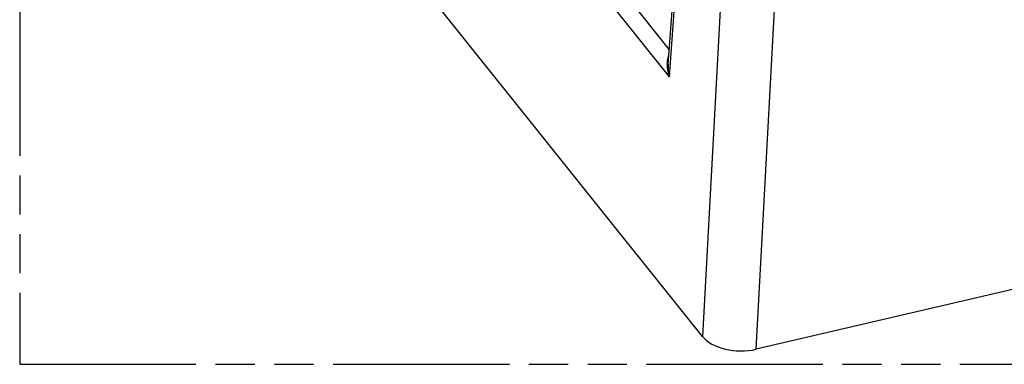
# Model space of a CAD drawing. Header units: millimetres. Extents: x 0 to 210, y 0 to 297.
# Tile 9 of 14: x 50 to 99, y 208 to 225. Entities that reach past the tile are written whole.
import ezdxf

# ---------------------------------------------------------------- set-up
doc = ezdxf.new("R2010")
doc.units = ezdxf.units.MM
doc.header["$LTSCALE"] = 19.36
doc.linetypes.add('PHANTOM', pattern=[0.8, 0.45, -0.05, 0.1, -0.05, 0.1, -0.05])
doc.layers.get('0').update_dxf_attribs({"linetype": 'CONTINUOUS'})
doc.layers.add('DEFAULT_3', color=7, linetype='PHANTOM')

msp = doc.modelspace()

# ---------------------------------------------------------------- linework, layer by layer
at = {"color": 9, "linetype": 'Continuous'}
for p, q in [((71.477435, 236.696407), (82.225112, 223.245332)), ((82.238642, 221.908662), (70.912009, 236.084334)), ((82.238642, 221.908662), (82.835208, 230.039345)), ((84.872259, 227.582481), (83.86844, 209.056434)), ((86.522671, 208.425331), (87.521897, 226.866613))]:
    msp.add_line(p, q, dxfattribs=at)
at = {"color": 7, "linetype": 'Continuous'}
for p, q in [((82.172802, 222.532437), (82.742781, 230.300282)), ((83.86844, 209.056434), (70.185356, 226.181284)), ((101.881217, 212.006235), (86.522671, 208.425331))]:
    msp.add_line(p, q, dxfattribs=at)
at = {"color": 9, "linetype": 'Continuous'}
for points in [[(82.203405, 222.949496), (82.186713, 222.915697), (82.16457, 222.857697), (82.146159, 222.793003), (82.131903, 222.721606)], [(82.131903, 222.721606), (82.122336, 222.643611), (82.117918, 222.558919), (82.119238, 222.467618)], [(82.119238, 222.467618), (82.126899, 222.369487), (82.141706, 222.264507), (82.164498, 222.152596), (82.196378, 222.033594), (82.238642, 221.908662)], [(82.172802, 222.532437), (82.171562, 222.513961), (82.168593, 222.406347), (82.172923, 222.291326), (82.185434, 222.169557), (82.207083, 222.041845), (82.238628, 221.908714)]]:
    msp.add_lwpolyline(points, dxfattribs=at)
at = {"color": 7, "linetype": 'Continuous'}
msp.add_ellipse((85.681075, 209.479438), major_axis=(1.998077, -0.089091), ratio=0.566641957, start_param=-2.681417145, end_param=-1.110900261, dxfattribs=at)
at = {"layer": 'DEFAULT_3', "color": 7, "linetype": 'PHANTOM'}
for p, q in [((50.128636, 257.68), (50.128636, 207.68)), ((50.128636, 207.68), (150.128636, 207.68))]:
    msp.add_line(p, q, dxfattribs=at)

doc.saveas('drawing.dxf')
